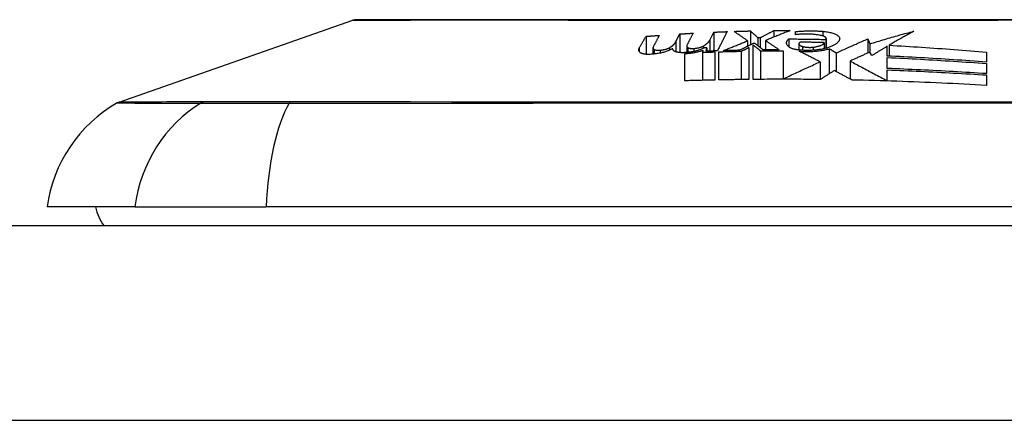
# Model space of a CAD drawing. Header units: inches. Extents: x 5 to 143, y 9 to 75.
# Tile 59 of 125: x 5.517 to 6.333, y 73.284 to 73.616. Entities that reach past the tile are written whole.
import ezdxf

# ---------------------------------------------------------------- set-up
doc = ezdxf.new("R2010")
doc.units = ezdxf.units.IN
doc.header["$MEASUREMENT"] = 0
doc.layers.add('Visible Edges(ANSI)', color=7, linetype='Continuous', lineweight=25)
doc.layers.add('Visible Tangent Edges(ANSI)', color=7, linetype='Continuous', lineweight=25)

msp = doc.modelspace()

# ---------------------------------------------------------------- linework, layer by layer
at = {"layer": 'Visible Edges(ANSI)'}
for p, q in [((5.59953, 73.54751), (5.79307, 73.61524)), ((6.03613, 73.6019), (6.03613, 73.58703)), ((6.06413, 73.60387), (6.06413, 73.58846)), ((6.08907, 73.59885), (6.09238, 73.60539)), ((6.09238, 73.60539), (6.09238, 73.58981)), ((6.12263, 73.60639), (6.12263, 73.5948)), ((6.12888, 73.60084), (6.13088, 73.60087)), ((6.12888, 73.60084), (6.12888, 73.59413)), ((6.13088, 73.60087), (6.13088, 73.59251)), ((6.14213, 73.60666), (6.14213, 73.60131)), ((6.16013, 73.60324), (6.16013, 73.60586)), ((6.04191, 73.59244), (6.04191, 73.58716)), ((6.05563, 73.5925), (6.05563, 73.59038)), ((6.06082, 73.59746), (6.06082, 73.58909)), ((6.0699, 73.594), (6.0699, 73.58858)), ((6.08588, 73.58958), (6.08658, 73.59235)), ((6.08658, 73.59235), (6.08658, 73.58961)), ((6.12038, 73.5982), (6.12038, 73.59368)), ((6.12138, 73.5927), (6.12138, 73.56619)), ((6.12663, 73.59595), (6.12488, 73.59592)), ((6.12488, 73.56623), (6.12488, 73.59489)), ((6.13513, 73.59848), (6.13513, 73.5907)), ((6.15463, 73.59977), (6.15463, 73.59312)), ((6.16291, 73.59576), (6.16291, 73.59059)), ((6.18388, 73.59677), (6.18388, 73.59169)), ((6.18513, 73.59934), (6.18513, 73.592)), ((6.18545, 73.60012), (6.18545, 73.59209)), ((6.22006, 73.59982), (6.22172, 73.59574)), ((6.22006, 73.59982), (6.22006, 73.58815)), ((6.22172, 73.59574), (6.22172, 73.58889)), ((6.23613, 73.58562), (6.23613, 73.59369)), ((6.23756, 73.59454), (6.23756, 73.58556)), ((6.06838, 73.56511), (6.06838, 73.58769)), ((6.08332, 73.59043), (6.08288, 73.58866)), ((6.08288, 73.58866), (6.08288, 73.5655)), ((6.09313, 73.58902), (6.09313, 73.56574)), ((6.09663, 73.56581), (6.09663, 73.58912)), ((6.11511, 73.58958), (6.11511, 73.56612)), ((6.13113, 73.58983), (6.13113, 73.56628)), ((6.14988, 73.58993), (6.14988, 73.56672)), ((6.18809, 73.59164), (6.18809, 73.57096)), ((6.19388, 73.58816), (6.19388, 73.57268)), ((6.22338, 73.58598), (6.22175, 73.5889)), ((6.23613, 73.57528), (6.23613, 73.58436)), ((6.31838, 73.5888), (6.31838, 73.5806)), ((6.18038, 73.58078), (6.18038, 73.56617)), ((6.20538, 73.58143), (6.20538, 73.56654)), ((6.31838, 73.57944), (6.31838, 73.57102)), ((6.23613, 73.56513), (6.23613, 73.57409)), ((6.31838, 73.56991), (6.31838, 73.56132)), ((6.14988, 73.56672), (6.14988, 73.56635)), ((6.23613, 73.56513), (6.23613, 73.56496)), ((5.6124, 73.4606), (5.53964, 73.4606)), ((5.6124, 73.4606), (5.72119, 73.4606)), ((6.57856, 73.4606), (5.72119, 73.4606)), ((34.48288, 73.44485), (4.88688, 73.44485))]:
    msp.add_line(p, q, dxfattribs=at)
at = {"layer": 'Visible Edges(ANSI)', "flags": 128}
for points in [[(6.34735, 73.61566), (6.33265, 73.61564), (6.31746, 73.61562), (6.30183, 73.61561), (6.28581, 73.61559), (6.26945, 73.61558), (6.25283, 73.61556), (6.23599, 73.61555), (6.21901, 73.61554), (6.20188, 73.61553), (6.18456, 73.61552), (6.16711, 73.61552), (6.14959, 73.61552), (6.13208, 73.61552), (6.11463, 73.61552), (6.09731, 73.61553), (6.08017, 73.61554), (6.0632, 73.61555), (6.04638, 73.61556), (6.02977, 73.61558), (6.01343, 73.61559), (5.99741, 73.61561), (5.98179, 73.61562), (5.96661, 73.61564), (5.95192, 73.61566), (5.93772, 73.61567), (5.92401, 73.61569), (5.91084, 73.6157), (5.89827, 73.61571), (5.8863, 73.6157), (5.87497, 73.61569), (5.8643, 73.61567), (5.85432, 73.61566), (5.84503, 73.61564), (5.83645, 73.61562), (5.82863, 73.61561), (5.82158, 73.61559), (5.81534, 73.61558), (5.8099, 73.61556), (5.80528, 73.61555), (5.80148, 73.61554), (5.7985, 73.61553), (5.79638, 73.61552), (5.7951, 73.61552), (5.79468, 73.61552)], [(6.03058, 73.59234), (6.03081, 73.59274), (6.03104, 73.59314), (6.03127, 73.59354), (6.0315, 73.59394), (6.03173, 73.59434), (6.03197, 73.59474), (6.0322, 73.59514), (6.03243, 73.59554), (6.03266, 73.59593), (6.03289, 73.59633), (6.03312, 73.59673), (6.03335, 73.59713), (6.03359, 73.59753), (6.03382, 73.59793), (6.03405, 73.59833), (6.03428, 73.59873), (6.03451, 73.59912), (6.03474, 73.59952), (6.03498, 73.59992), (6.03521, 73.60032), (6.03544, 73.60071), (6.03567, 73.60111), (6.0359, 73.60151), (6.03613, 73.6019)], [(6.03613, 73.6019), (6.03659, 73.60194), (6.03705, 73.60198), (6.03751, 73.60201), (6.03797, 73.60205), (6.03842, 73.60208), (6.03888, 73.60212), (6.03934, 73.60215), (6.0398, 73.60219), (6.04026, 73.60222), (6.04071, 73.60226), (6.04117, 73.60229), (6.04163, 73.60232), (6.04209, 73.60236), (6.04255, 73.60239), (6.04301, 73.60243), (6.04346, 73.60246), (6.04392, 73.60249), (6.04438, 73.60253), (6.04484, 73.60256), (6.0453, 73.6026), (6.04576, 73.60263), (6.04622, 73.60266), (6.04667, 73.6027), (6.04713, 73.60273)], [(6.04713, 73.60273), (6.04692, 73.60233), (6.04671, 73.60192), (6.0465, 73.60152), (6.04629, 73.60112), (6.04608, 73.60071), (6.04586, 73.60031), (6.04565, 73.59991), (6.04544, 73.5995), (6.04523, 73.5991), (6.04502, 73.5987), (6.04481, 73.59829), (6.0446, 73.59789), (6.04438, 73.59748), (6.04417, 73.59708), (6.04396, 73.59667), (6.04375, 73.59627), (6.04354, 73.59587), (6.04333, 73.59546), (6.04312, 73.59506), (6.04291, 73.59465), (6.0427, 73.59425), (6.04248, 73.59384), (6.04227, 73.59344), (6.04206, 73.59304)], [(6.06082, 73.59746), (6.06096, 73.59773), (6.06109, 73.598), (6.06123, 73.59826), (6.06137, 73.59853), (6.06151, 73.5988), (6.06165, 73.59906), (6.06178, 73.59933), (6.06192, 73.5996), (6.06206, 73.59987), (6.0622, 73.60013), (6.06233, 73.6004), (6.06247, 73.60067), (6.06261, 73.60094), (6.06275, 73.6012), (6.06289, 73.60147), (6.06302, 73.60174), (6.06316, 73.602), (6.0633, 73.60227), (6.06344, 73.60254), (6.06357, 73.60281), (6.06371, 73.60307), (6.06385, 73.60334), (6.06399, 73.60361), (6.06413, 73.60387)], [(6.06413, 73.60387), (6.06458, 73.6039), (6.06504, 73.60393), (6.0655, 73.60396), (6.06596, 73.60399), (6.06642, 73.60402), (6.06688, 73.60404), (6.06733, 73.60407), (6.06779, 73.6041), (6.06825, 73.60413), (6.06871, 73.60415), (6.06917, 73.60418), (6.06962, 73.60421), (6.07008, 73.60424), (6.07054, 73.60426), (6.071, 73.60429), (6.07146, 73.60432), (6.07192, 73.60434), (6.07237, 73.60437), (6.07283, 73.6044), (6.07329, 73.60442), (6.07375, 73.60445), (6.07421, 73.60447), (6.07467, 73.6045), (6.07513, 73.60452)], [(6.07513, 73.60452), (6.07491, 73.60411), (6.0747, 73.6037), (6.07449, 73.60329), (6.07428, 73.60287), (6.07407, 73.60246), (6.07386, 73.60205), (6.07365, 73.60163), (6.07344, 73.60122), (6.07322, 73.60081), (6.07301, 73.60039), (6.0728, 73.59998), (6.07259, 73.59957), (6.07238, 73.59915), (6.07217, 73.59874), (6.07196, 73.59832), (6.07174, 73.59791), (6.07153, 73.5975), (6.07132, 73.59708), (6.07111, 73.59667), (6.0709, 73.59626), (6.07069, 73.59584), (6.07048, 73.59543), (6.07027, 73.59502), (6.07006, 73.59461)], [(6.09238, 73.60539), (6.09283, 73.60541), (6.09329, 73.60543), (6.09375, 73.60545), (6.09421, 73.60547), (6.09467, 73.60549), (6.09513, 73.60551), (6.09559, 73.60553), (6.09604, 73.60555), (6.0965, 73.60556), (6.09696, 73.60558), (6.09742, 73.6056), (6.09788, 73.60562), (6.09834, 73.60564), (6.09879, 73.60566), (6.09925, 73.60567), (6.09971, 73.60569), (6.10017, 73.60571), (6.10063, 73.60573), (6.10108, 73.60575), (6.10154, 73.60576), (6.102, 73.60578), (6.10246, 73.6058), (6.10292, 73.60581), (6.10338, 73.60583)], [(6.10338, 73.60583), (6.10304, 73.60517), (6.10271, 73.60451), (6.10237, 73.60384), (6.10204, 73.60318), (6.10171, 73.60251), (6.10137, 73.60185), (6.10104, 73.60119), (6.1007, 73.60052), (6.10037, 73.59986), (6.10003, 73.59919), (6.0997, 73.59853), (6.09936, 73.59786), (6.09903, 73.5972), (6.09869, 73.59653), (6.09836, 73.59587), (6.09802, 73.5952), (6.09769, 73.59454), (6.09735, 73.59387), (6.09702, 73.59321), (6.09669, 73.59255), (6.09635, 73.59189), (6.09602, 73.59122), (6.09569, 73.59056), (6.09535, 73.5899)], [(6.10913, 73.60603), (6.10969, 73.60604), (6.11025, 73.60606), (6.11081, 73.60608), (6.11138, 73.6061), (6.11194, 73.60611), (6.1125, 73.60613), (6.11306, 73.60615), (6.11363, 73.60616), (6.11419, 73.60618), (6.11475, 73.6062), (6.11531, 73.60621), (6.11588, 73.60623), (6.11644, 73.60624), (6.117, 73.60626), (6.11756, 73.60627), (6.11813, 73.60628), (6.11869, 73.6063), (6.11925, 73.60631), (6.11981, 73.60633), (6.12038, 73.60634), (6.12094, 73.60635), (6.1215, 73.60637), (6.12206, 73.60638), (6.12263, 73.60639)], [(6.12038, 73.5982), (6.11991, 73.59853), (6.11944, 73.59886), (6.11898, 73.59918), (6.11851, 73.59951), (6.11804, 73.59984), (6.11758, 73.60017), (6.11711, 73.6005), (6.11664, 73.60082), (6.11617, 73.60115), (6.1157, 73.60148), (6.11523, 73.6018), (6.11476, 73.60213), (6.11429, 73.60246), (6.11382, 73.60278), (6.11335, 73.60311), (6.11288, 73.60344), (6.11241, 73.60376), (6.11194, 73.60409), (6.11147, 73.60441), (6.111, 73.60474), (6.11053, 73.60506), (6.11006, 73.60538), (6.1096, 73.6057), (6.10913, 73.60603)], [(6.12263, 73.60639), (6.12289, 73.60616), (6.12315, 73.60593), (6.12341, 73.6057), (6.12367, 73.60547), (6.12393, 73.60524), (6.12419, 73.60501), (6.12445, 73.60478), (6.12471, 73.60455), (6.12497, 73.60431), (6.12523, 73.60408), (6.12549, 73.60385), (6.12575, 73.60362), (6.12602, 73.60339), (6.12628, 73.60316), (6.12654, 73.60293), (6.1268, 73.60269), (6.12706, 73.60246), (6.12732, 73.60223), (6.12758, 73.602), (6.12784, 73.60177), (6.1281, 73.60154), (6.12836, 73.6013), (6.12862, 73.60107), (6.12888, 73.60084)], [(6.13088, 73.60087), (6.13134, 73.60111), (6.13181, 73.60135), (6.13227, 73.60159), (6.13274, 73.60183), (6.13321, 73.60208), (6.13367, 73.60232), (6.13414, 73.60256), (6.13461, 73.6028), (6.13508, 73.60304), (6.13555, 73.60328), (6.13602, 73.60353), (6.13649, 73.60377), (6.13695, 73.60401), (6.13742, 73.60425), (6.13789, 73.60449), (6.13837, 73.60473), (6.13884, 73.60498), (6.13931, 73.60522), (6.13978, 73.60546), (6.14025, 73.6057), (6.14072, 73.60594), (6.14119, 73.60618), (6.14166, 73.60642), (6.14213, 73.60666)], [(6.15563, 73.60667), (6.15477, 73.60634), (6.15391, 73.606), (6.15306, 73.60566), (6.1522, 73.60532), (6.15134, 73.60499), (6.15048, 73.60465), (6.14962, 73.6043), (6.14877, 73.60396), (6.14791, 73.60362), (6.14705, 73.60328), (6.14619, 73.60294), (6.14534, 73.60259), (6.14448, 73.60225), (6.14362, 73.60191), (6.14277, 73.60157), (6.14191, 73.60122), (6.14106, 73.60088), (6.14021, 73.60053), (6.13936, 73.60019), (6.13851, 73.59985), (6.13766, 73.5995), (6.13681, 73.59916), (6.13597, 73.59882), (6.13513, 73.59848)], [(6.14213, 73.60666), (6.14269, 73.60667), (6.14325, 73.60667), (6.14381, 73.60667), (6.14438, 73.60667), (6.14494, 73.60668), (6.1455, 73.60668), (6.14606, 73.60668), (6.14663, 73.60668), (6.14719, 73.60668), (6.14775, 73.60669), (6.14831, 73.60669), (6.14888, 73.60669), (6.14944, 73.60669), (6.15, 73.60669), (6.15056, 73.60669), (6.15113, 73.60669), (6.15169, 73.60669), (6.15225, 73.60668), (6.15281, 73.60668), (6.15338, 73.60668), (6.15394, 73.60668), (6.1545, 73.60668), (6.15506, 73.60668), (6.15563, 73.60667)], [(6.16013, 73.60586), (6.16103, 73.60595), (6.16194, 73.60603), (6.16286, 73.6061), (6.16378, 73.60617), (6.1647, 73.60623), (6.16563, 73.60629), (6.16656, 73.60633), (6.1675, 73.60637), (6.16844, 73.60641), (6.16938, 73.60643), (6.17033, 73.60645), (6.17127, 73.60647), (6.17222, 73.60647), (6.17317, 73.60647), (6.17412, 73.60646), (6.17507, 73.60645), (6.17602, 73.60643), (6.17697, 73.6064), (6.17791, 73.60636), (6.17886, 73.60632), (6.1798, 73.60627), (6.18075, 73.60622), (6.18169, 73.60615), (6.18263, 73.60609)], [(6.18088, 73.60274), (6.18007, 73.60289), (6.17925, 73.60302), (6.17842, 73.60315), (6.17758, 73.60326), (6.17673, 73.60337), (6.17587, 73.60346), (6.175, 73.60354), (6.17412, 73.60362), (6.17324, 73.60368), (6.17236, 73.60373), (6.17146, 73.60377), (6.17057, 73.60379), (6.16968, 73.60381), (6.16878, 73.60381), (6.16789, 73.60381), (6.167, 73.60379), (6.16611, 73.60376), (6.16523, 73.60372), (6.16436, 73.60366), (6.16349, 73.6036), (6.16263, 73.60353), (6.16179, 73.60344), (6.16095, 73.60334), (6.16013, 73.60324)], [(6.18513, 73.59934), (6.18525, 73.5995), (6.18534, 73.59966), (6.1854, 73.59981), (6.18544, 73.59998), (6.18545, 73.60014), (6.18544, 73.6003), (6.1854, 73.60046), (6.18533, 73.60062), (6.18523, 73.60078), (6.18511, 73.60094), (6.18496, 73.6011), (6.18478, 73.60126), (6.18458, 73.60141), (6.18435, 73.60156), (6.1841, 73.6017), (6.18383, 73.60184), (6.18353, 73.60198), (6.18321, 73.60211), (6.18287, 73.60223), (6.18251, 73.60235), (6.18212, 73.60246), (6.18172, 73.60256), (6.18131, 73.60266), (6.18088, 73.60274)], [(6.18263, 73.60609), (6.18366, 73.60599), (6.18467, 73.60588), (6.18567, 73.60574), (6.18664, 73.60558), (6.18758, 73.60541), (6.18849, 73.60521), (6.18937, 73.60499), (6.1902, 73.60476), (6.191, 73.60451), (6.19175, 73.60425), (6.19245, 73.60397), (6.1931, 73.60369), (6.1937, 73.60339), (6.19425, 73.60308), (6.19475, 73.60276), (6.19519, 73.60244), (6.19558, 73.6021), (6.1959, 73.60177), (6.19617, 73.60143), (6.19638, 73.60109), (6.19653, 73.60074), (6.19662, 73.6004), (6.19666, 73.60005), (6.19663, 73.59971)], [(6.22172, 73.59574), (6.22323, 73.59621), (6.22474, 73.59668), (6.22625, 73.59714), (6.22777, 73.5976), (6.22928, 73.59806), (6.2308, 73.59852), (6.23232, 73.59897), (6.23384, 73.59942), (6.23536, 73.59987), (6.23688, 73.60031), (6.2384, 73.60075), (6.23992, 73.60119), (6.24144, 73.60162), (6.24297, 73.60205), (6.24449, 73.60248), (6.24602, 73.6029), (6.24755, 73.60332), (6.24907, 73.60374), (6.2506, 73.60415), (6.25213, 73.60455), (6.25366, 73.60496), (6.25519, 73.60536), (6.25672, 73.60575), (6.25825, 73.60614)], [(6.25825, 73.60614), (6.25739, 73.60568), (6.25652, 73.60522), (6.25566, 73.60476), (6.25479, 73.60429), (6.25393, 73.60382), (6.25306, 73.60335), (6.2522, 73.60288), (6.25133, 73.6024), (6.25046, 73.60192), (6.2496, 73.60144), (6.24874, 73.60096), (6.24787, 73.60047), (6.24701, 73.59999), (6.24615, 73.5995), (6.24528, 73.59901), (6.24442, 73.59852), (6.24356, 73.59803), (6.2427, 73.59753), (6.24184, 73.59704), (6.24098, 73.59654), (6.24013, 73.59604), (6.23927, 73.59554), (6.23842, 73.59504), (6.23756, 73.59454)], [(6.03138, 73.58845), (6.03122, 73.5886), (6.03107, 73.58875), (6.03093, 73.5889), (6.03081, 73.58906), (6.03069, 73.58921), (6.03059, 73.58937), (6.03049, 73.58953), (6.03041, 73.58969), (6.03034, 73.58985), (6.03028, 73.59001), (6.03023, 73.59017), (6.03019, 73.59034), (6.03016, 73.5905), (6.03014, 73.59067), (6.03014, 73.59083), (6.03014, 73.591), (6.03016, 73.59117), (6.03019, 73.59133), (6.03023, 73.5915), (6.03028, 73.59167), (6.03033, 73.59184), (6.03041, 73.59201), (6.03049, 73.59218), (6.03058, 73.59234)], [(6.04206, 73.59304), (6.04202, 73.59295), (6.04199, 73.59287), (6.04196, 73.59279), (6.04194, 73.59271), (6.04192, 73.59262), (6.04191, 73.59254), (6.04191, 73.59246), (6.04191, 73.59238), (6.04192, 73.5923), (6.04193, 73.59222), (6.04195, 73.59214), (6.04198, 73.59206), (6.04201, 73.59198), (6.04205, 73.5919), (6.04209, 73.59182), (6.04214, 73.59174), (6.0422, 73.59167), (6.04226, 73.59159), (6.04233, 73.59151), (6.0424, 73.59144), (6.04248, 73.59137), (6.04257, 73.59129), (6.04266, 73.59122), (6.04276, 73.59115)], [(6.04788, 73.59047), (6.04827, 73.59051), (6.04867, 73.59056), (6.04906, 73.5906), (6.04945, 73.59066), (6.04983, 73.59072), (6.05021, 73.59078), (6.05058, 73.59084), (6.05095, 73.59091), (6.05131, 73.59099), (6.05166, 73.59107), (6.05201, 73.59115), (6.05234, 73.59124), (6.05267, 73.59133), (6.05299, 73.59142), (6.0533, 73.59152), (6.05361, 73.59162), (6.0539, 73.59172), (6.05418, 73.59182), (6.05445, 73.59193), (6.0547, 73.59204), (6.05495, 73.59215), (6.05519, 73.59227), (6.05541, 73.59239), (6.05563, 73.5925)], [(6.05563, 73.5925), (6.05595, 73.5927), (6.05627, 73.5929), (6.05657, 73.5931), (6.05687, 73.5933), (6.05716, 73.5935), (6.05744, 73.59371), (6.05771, 73.59391), (6.05797, 73.59412), (6.05822, 73.59432), (6.05846, 73.59453), (6.05869, 73.59473), (6.05891, 73.59494), (6.05912, 73.59515), (6.05933, 73.59536), (6.05952, 73.59557), (6.0597, 73.59577), (6.05988, 73.59598), (6.06004, 73.59619), (6.0602, 73.59641), (6.06034, 73.59662), (6.06047, 73.59683), (6.0606, 73.59704), (6.06071, 73.59725), (6.06082, 73.59746)], [(6.07006, 73.59461), (6.07002, 73.59452), (6.06998, 73.59444), (6.06995, 73.59435), (6.06993, 73.59427), (6.06992, 73.59418), (6.0699, 73.5941), (6.0699, 73.59401), (6.0699, 73.59393), (6.06991, 73.59385), (6.06992, 73.59376), (6.06994, 73.59368), (6.06997, 73.5936), (6.07, 73.59352), (6.07004, 73.59343), (6.07009, 73.59335), (6.07014, 73.59327), (6.07019, 73.59319), (6.07026, 73.59311), (6.07032, 73.59304), (6.0704, 73.59296), (6.07048, 73.59288), (6.07056, 73.59281), (6.07066, 73.59273), (6.07075, 73.59266)], [(6.07075, 73.59266), (6.07086, 73.59258), (6.07098, 73.59251), (6.07112, 73.59244), (6.07126, 73.59238), (6.07142, 73.59232), (6.07158, 73.59226), (6.07176, 73.5922), (6.07195, 73.59215), (6.07215, 73.5921), (6.07235, 73.59205), (6.07257, 73.59201), (6.07279, 73.59197), (6.07302, 73.59194), (6.07326, 73.59191), (6.07351, 73.59189), (6.07376, 73.59187), (6.07401, 73.59185), (6.07427, 73.59184), (6.07453, 73.59184), (6.0748, 73.59184), (6.07506, 73.59184), (6.07533, 73.59185), (6.0756, 73.59186), (6.07586, 73.59188)], [(6.07586, 73.59188), (6.07626, 73.59192), (6.07666, 73.59195), (6.07705, 73.592), (6.07744, 73.59205), (6.07782, 73.5921), (6.0782, 73.59216), (6.07857, 73.59222), (6.07894, 73.59229), (6.0793, 73.59236), (6.07965, 73.59243), (6.08, 73.59251), (6.08034, 73.5926), (6.08067, 73.59268), (6.08099, 73.59277), (6.0813, 73.59287), (6.0816, 73.59296), (6.08189, 73.59307), (6.08217, 73.59317), (6.08245, 73.59328), (6.0827, 73.59338), (6.08295, 73.5935), (6.08319, 73.59361), (6.08341, 73.59373), (6.08363, 73.59384)], [(6.08363, 73.59384), (6.08396, 73.59404), (6.08429, 73.59424), (6.08461, 73.59444), (6.08492, 73.59464), (6.08521, 73.59484), (6.0855, 73.59505), (6.08578, 73.59525), (6.08605, 73.59546), (6.08632, 73.59567), (6.08657, 73.59587), (6.08681, 73.59608), (6.08704, 73.59629), (6.08727, 73.5965), (6.08748, 73.59671), (6.08768, 73.59692), (6.08788, 73.59714), (6.08806, 73.59735), (6.08823, 73.59756), (6.0884, 73.59778), (6.08855, 73.59799), (6.0887, 73.59821), (6.08883, 73.59842), (6.08896, 73.59864), (6.08907, 73.59885)], [(6.08658, 73.59235), (6.08647, 73.59234), (6.08637, 73.59234), (6.08627, 73.59234), (6.08617, 73.59233), (6.08607, 73.59233), (6.08597, 73.59233), (6.08587, 73.59232), (6.08577, 73.59232), (6.08567, 73.59231), (6.08557, 73.59231), (6.08547, 73.59231), (6.08537, 73.5923), (6.08527, 73.5923), (6.08517, 73.5923), (6.08507, 73.59229), (6.08496, 73.59229), (6.08486, 73.59228), (6.08476, 73.59228), (6.08466, 73.59228), (6.08456, 73.59227), (6.08446, 73.59227), (6.08436, 73.59226), (6.08426, 73.59226), (6.08416, 73.59226)], [(6.10013, 73.59005), (6.10095, 73.59038), (6.10178, 73.59071), (6.10261, 73.59105), (6.10344, 73.59139), (6.10427, 73.59173), (6.10511, 73.59206), (6.10595, 73.5924), (6.10679, 73.59274), (6.10764, 73.59308), (6.10848, 73.59342), (6.10933, 73.59377), (6.11018, 73.59411), (6.11102, 73.59445), (6.11187, 73.59479), (6.11272, 73.59513), (6.11357, 73.59548), (6.11443, 73.59582), (6.11528, 73.59616), (6.11613, 73.5965), (6.11698, 73.59684), (6.11783, 73.59718), (6.11868, 73.59752), (6.11953, 73.59786), (6.12038, 73.5982)], [(6.12488, 73.59592), (6.12441, 73.59569), (6.12395, 73.59546), (6.12348, 73.59523), (6.12302, 73.595), (6.12255, 73.59476), (6.12208, 73.59453), (6.12162, 73.5943), (6.12115, 73.59407), (6.12069, 73.59384), (6.12022, 73.59361), (6.11976, 73.59338), (6.11929, 73.59315), (6.11883, 73.59291), (6.11837, 73.59268), (6.1179, 73.59245), (6.11744, 73.59222), (6.11698, 73.59199), (6.11651, 73.59176), (6.11605, 73.59153), (6.11559, 73.5913), (6.11513, 73.59107), (6.11467, 73.59084), (6.11421, 73.59061), (6.11375, 73.59038)], [(6.11511, 73.58958), (6.11537, 73.58971), (6.11563, 73.58984), (6.11589, 73.58997), (6.11615, 73.5901), (6.11641, 73.59023), (6.11667, 73.59036), (6.11693, 73.59049), (6.11719, 73.59062), (6.11745, 73.59075), (6.11772, 73.59088), (6.11798, 73.59101), (6.11824, 73.59114), (6.1185, 73.59127), (6.11876, 73.5914), (6.11902, 73.59153), (6.11928, 73.59166), (6.11955, 73.59179), (6.11981, 73.59192), (6.12007, 73.59205), (6.12033, 73.59218), (6.12059, 73.59231), (6.12085, 73.59244), (6.12111, 73.59257), (6.12138, 73.5927)], [(6.12488, 73.59489), (6.12514, 73.59468), (6.1254, 73.59447), (6.12566, 73.59426), (6.12592, 73.59405), (6.12618, 73.59384), (6.12644, 73.59362), (6.1267, 73.59341), (6.12696, 73.5932), (6.12722, 73.59299), (6.12748, 73.59278), (6.12774, 73.59257), (6.128, 73.59236), (6.12826, 73.59215), (6.12852, 73.59194), (6.12879, 73.59173), (6.12905, 73.59152), (6.12931, 73.59131), (6.12957, 73.59109), (6.12983, 73.59088), (6.13009, 73.59067), (6.13035, 73.59046), (6.13061, 73.59025), (6.13087, 73.59004), (6.13113, 73.58983)], [(6.13313, 73.59068), (6.13286, 73.5909), (6.13259, 73.59112), (6.13232, 73.59134), (6.13205, 73.59156), (6.13177, 73.59178), (6.1315, 73.592), (6.13123, 73.59222), (6.13096, 73.59244), (6.13069, 73.59266), (6.13042, 73.59288), (6.13015, 73.5931), (6.12988, 73.59332), (6.12961, 73.59354), (6.12934, 73.59376), (6.12907, 73.59397), (6.12879, 73.59419), (6.12852, 73.59441), (6.12825, 73.59463), (6.12798, 73.59485), (6.12771, 73.59507), (6.12744, 73.59529), (6.12717, 73.59551), (6.1269, 73.59573), (6.12663, 73.59595)], [(6.13513, 73.59848), (6.13561, 73.59816), (6.13609, 73.59784), (6.13657, 73.59752), (6.13705, 73.59719), (6.13753, 73.59687), (6.13801, 73.59655), (6.13849, 73.59623), (6.13897, 73.59591), (6.13945, 73.59559), (6.13993, 73.59527), (6.14041, 73.59494), (6.14089, 73.59462), (6.14137, 73.5943), (6.14185, 73.59398), (6.14233, 73.59365), (6.14281, 73.59333), (6.14329, 73.59301), (6.14377, 73.59269), (6.14424, 73.59237), (6.14472, 73.59204), (6.1452, 73.59172), (6.14567, 73.5914), (6.14615, 73.59108), (6.14663, 73.59076)], [(6.15463, 73.59312), (6.15431, 73.59338), (6.15402, 73.59365), (6.15375, 73.59392), (6.15352, 73.5942), (6.15331, 73.59447), (6.15312, 73.59475), (6.15297, 73.59503), (6.15284, 73.59531), (6.15275, 73.5956), (6.15268, 73.59588), (6.15263, 73.59616), (6.15262, 73.59645), (6.15263, 73.59673), (6.15268, 73.59702), (6.15275, 73.5973), (6.15285, 73.59758), (6.15297, 73.59786), (6.15313, 73.59814), (6.15331, 73.59842), (6.15352, 73.59869), (6.15375, 73.59897), (6.15402, 73.59924), (6.15431, 73.5995), (6.15463, 73.59977)], [(6.15463, 73.59977), (6.1559, 73.59976), (6.15717, 73.59976), (6.15844, 73.59975), (6.15971, 73.59974), (6.16098, 73.59973), (6.16225, 73.59972), (6.16353, 73.59971), (6.1648, 73.5997), (6.16607, 73.59968), (6.16734, 73.59967), (6.16861, 73.59965), (6.16988, 73.59964), (6.17115, 73.59962), (6.17242, 73.5996), (6.17369, 73.59958), (6.17496, 73.59956), (6.17624, 73.59953), (6.17751, 73.59951), (6.17878, 73.59948), (6.18005, 73.59946), (6.18132, 73.59943), (6.18259, 73.5994), (6.18386, 73.59937), (6.18513, 73.59934)], [(6.16513, 73.59043), (6.16455, 73.59046), (6.16398, 73.59049), (6.16342, 73.59054), (6.16286, 73.59059), (6.16231, 73.59065), (6.16177, 73.59072), (6.16124, 73.5908), (6.16072, 73.59089), (6.16022, 73.59098), (6.15972, 73.59108), (6.15924, 73.59119), (6.15878, 73.5913), (6.15833, 73.59143), (6.1579, 73.59155), (6.15748, 73.59169), (6.15708, 73.59183), (6.15671, 73.59197), (6.15635, 73.59212), (6.15601, 73.59228), (6.15569, 73.59244), (6.15539, 73.5926), (6.15511, 73.59277), (6.15486, 73.59294), (6.15463, 73.59312)], [(6.16388, 73.59708), (6.16367, 73.59694), (6.16348, 73.5968), (6.16332, 73.59665), (6.16319, 73.59649), (6.16308, 73.59634), (6.163, 73.59618), (6.16294, 73.59602), (6.16291, 73.59586), (6.16291, 73.5957), (6.16293, 73.59554), (6.16298, 73.59539), (6.16306, 73.59523), (6.16316, 73.59507), (6.16329, 73.59491), (6.16344, 73.59476), (6.16362, 73.59461), (6.16382, 73.59447), (6.16404, 73.59432), (6.16429, 73.59418), (6.16457, 73.59405), (6.16486, 73.59392), (6.16518, 73.5938), (6.16552, 73.59368), (6.16588, 73.59357)], [(6.18388, 73.59677), (6.18304, 73.59679), (6.18221, 73.59681), (6.18138, 73.59682), (6.18054, 73.59684), (6.17971, 73.59686), (6.17887, 73.59687), (6.17804, 73.59689), (6.17721, 73.5969), (6.17637, 73.59692), (6.17554, 73.59693), (6.17471, 73.59695), (6.17387, 73.59696), (6.17304, 73.59697), (6.17221, 73.59698), (6.17137, 73.597), (6.17054, 73.59701), (6.16971, 73.59702), (6.16888, 73.59703), (6.16804, 73.59704), (6.16721, 73.59705), (6.16638, 73.59706), (6.16554, 73.59707), (6.16471, 73.59708), (6.16388, 73.59708)], [(6.18663, 73.59243), (6.18593, 73.59222), (6.1852, 73.59202), (6.18445, 73.59183), (6.18368, 73.59164), (6.18288, 73.59147), (6.18206, 73.59131), (6.18122, 73.59116), (6.18036, 73.59101), (6.17948, 73.59089), (6.17858, 73.59077), (6.17767, 73.59066), (6.17675, 73.59057), (6.17581, 73.59049), (6.17487, 73.59042), (6.17391, 73.59036), (6.17294, 73.59032), (6.17197, 73.59029), (6.17099, 73.59027), (6.17001, 73.59026), (6.16903, 73.59027), (6.16805, 73.59029), (6.16707, 73.59033), (6.16609, 73.59037), (6.16513, 73.59043)], [(6.16588, 73.59357), (6.16618, 73.59349), (6.16649, 73.59341), (6.16681, 73.59333), (6.16714, 73.59326), (6.16748, 73.59319), (6.16782, 73.59313), (6.16818, 73.59307), (6.16854, 73.59302), (6.1689, 73.59298), (6.16927, 73.59293), (6.16965, 73.5929), (6.17003, 73.59287), (6.17041, 73.59284), (6.1708, 73.59282), (6.17119, 73.59281), (6.17158, 73.5928), (6.17197, 73.5928), (6.17236, 73.5928), (6.17274, 73.59281), (6.17313, 73.59282), (6.17351, 73.59284), (6.17389, 73.59287), (6.17426, 73.5929), (6.17463, 73.59294)], [(6.17463, 73.59294), (6.17525, 73.59301), (6.17586, 73.59309), (6.17645, 73.59318), (6.17703, 73.59329), (6.17759, 73.5934), (6.17813, 73.59352), (6.17866, 73.59365), (6.17916, 73.59378), (6.17965, 73.59393), (6.18011, 73.59408), (6.18054, 73.59424), (6.18096, 73.5944), (6.18135, 73.59457), (6.18171, 73.59475), (6.18205, 73.59494), (6.18236, 73.59512), (6.18265, 73.59532), (6.18291, 73.59551), (6.18314, 73.59572), (6.18334, 73.59592), (6.18352, 73.59613), (6.18366, 73.59634), (6.18378, 73.59655), (6.18388, 73.59677)], [(6.19663, 73.59971), (6.19655, 73.59937), (6.19644, 73.59902), (6.19631, 73.59868), (6.19614, 73.59834), (6.19594, 73.59801), (6.19571, 73.59767), (6.19545, 73.59734), (6.19516, 73.59701), (6.19484, 73.59669), (6.19449, 73.59637), (6.19412, 73.59605), (6.19371, 73.59574), (6.19327, 73.59543), (6.1928, 73.59513), (6.19231, 73.59483), (6.19178, 73.59454), (6.19123, 73.59425), (6.19065, 73.59397), (6.19005, 73.5937), (6.18941, 73.59343), (6.18876, 73.59317), (6.18807, 73.59292), (6.18736, 73.59267), (6.18663, 73.59243)], [(6.19388, 73.58816), (6.19495, 73.58866), (6.19603, 73.58916), (6.19712, 73.58965), (6.1982, 73.59015), (6.19928, 73.59064), (6.20037, 73.59114), (6.20146, 73.59163), (6.20255, 73.59213), (6.20364, 73.59262), (6.20473, 73.59311), (6.20582, 73.5936), (6.20692, 73.59409), (6.20801, 73.59457), (6.20911, 73.59506), (6.2102, 73.59554), (6.2113, 73.59603), (6.21239, 73.59651), (6.21349, 73.59699), (6.21458, 73.59747), (6.21568, 73.59794), (6.21677, 73.59842), (6.21787, 73.59889), (6.21896, 73.59936), (6.22006, 73.59982)], [(6.23613, 73.59369), (6.23559, 73.59338), (6.23506, 73.59306), (6.23453, 73.59274), (6.234, 73.59243), (6.23347, 73.59211), (6.23293, 73.59179), (6.2324, 73.59147), (6.23187, 73.59115), (6.23134, 73.59083), (6.2308, 73.59051), (6.23027, 73.59019), (6.22974, 73.58987), (6.22921, 73.58955), (6.22868, 73.58923), (6.22815, 73.5889), (6.22762, 73.58858), (6.22708, 73.58826), (6.22655, 73.58793), (6.22602, 73.58761), (6.22549, 73.58728), (6.22496, 73.58696), (6.22443, 73.58664), (6.2239, 73.58631), (6.22338, 73.58598)], [(6.23756, 73.59454), (6.24094, 73.59435), (6.24432, 73.59417), (6.24771, 73.59397), (6.25109, 73.59377), (6.25447, 73.59356), (6.25786, 73.59335), (6.26124, 73.59314), (6.26462, 73.59291), (6.268, 73.59269), (6.27138, 73.59246), (6.27475, 73.59222), (6.27813, 73.59198), (6.2815, 73.59174), (6.28487, 73.59149), (6.28824, 73.59123), (6.2916, 73.59098), (6.29496, 73.59072), (6.29832, 73.59045), (6.30167, 73.59018), (6.30502, 73.58991), (6.30837, 73.58964), (6.31171, 73.58936), (6.31504, 73.58908), (6.31838, 73.5888)], [(6.03963, 73.58699), (6.03917, 73.58697), (6.03871, 73.58695), (6.03825, 73.58695), (6.0378, 73.58695), (6.03735, 73.58696), (6.03692, 73.58698), (6.03648, 73.587), (6.03606, 73.58704), (6.03565, 73.58708), (6.03525, 73.58713), (6.03486, 73.58718), (6.03449, 73.58724), (6.03413, 73.58731), (6.03379, 73.58739), (6.03346, 73.58747), (6.03315, 73.58756), (6.03286, 73.58765), (6.03259, 73.58775), (6.03234, 73.58786), (6.0321, 73.58797), (6.03189, 73.58808), (6.0317, 73.5882), (6.03153, 73.58832), (6.03138, 73.58845)], [(6.05813, 73.59182), (6.0577, 73.59152), (6.05723, 73.59122), (6.05672, 73.59093), (6.05618, 73.59065), (6.0556, 73.59037), (6.05499, 73.5901), (6.05434, 73.58983), (6.05367, 73.58958), (6.05296, 73.58933), (6.05222, 73.58909), (6.05145, 73.58886), (6.05065, 73.58864), (6.04983, 73.58844), (6.04898, 73.58824), (6.04811, 73.58806), (6.04723, 73.58788), (6.04632, 73.58772), (6.04539, 73.58758), (6.04445, 73.58744), (6.0435, 73.58732), (6.04254, 73.58722), (6.04158, 73.58713), (6.0406, 73.58705), (6.03963, 73.58699)], [(6.04276, 73.59115), (6.04287, 73.59108), (6.04299, 73.59101), (6.04312, 73.59095), (6.04327, 73.59089), (6.04343, 73.59083), (6.04359, 73.59077), (6.04377, 73.59072), (6.04396, 73.59067), (6.04416, 73.59063), (6.04436, 73.59058), (6.04458, 73.59055), (6.0448, 73.59051), (6.04504, 73.59049), (6.04528, 73.59046), (6.04552, 73.59044), (6.04577, 73.59043), (6.04603, 73.59042), (6.04629, 73.59041), (6.04655, 73.59041), (6.04681, 73.59041), (6.04708, 73.59042), (6.04735, 73.59043), (6.04761, 73.59045), (6.04788, 73.59047)], [(6.05913, 73.59003), (6.05906, 73.5901), (6.05899, 73.59017), (6.05893, 73.59025), (6.05887, 73.59032), (6.05881, 73.59039), (6.05875, 73.59047), (6.0587, 73.59054), (6.05865, 73.59061), (6.0586, 73.59069), (6.05855, 73.59076), (6.05851, 73.59083), (6.05846, 73.59091), (6.05842, 73.59098), (6.05839, 73.59106), (6.05835, 73.59113), (6.05832, 73.59121), (6.05828, 73.59128), (6.05825, 73.59136), (6.05823, 73.59144), (6.0582, 73.59151), (6.05818, 73.59159), (6.05816, 73.59166), (6.05814, 73.59174), (6.05813, 73.59182)], [(6.06713, 73.5884), (6.06667, 73.58839), (6.06622, 73.58838), (6.06577, 73.58838), (6.06533, 73.58839), (6.06489, 73.58841), (6.06446, 73.58844), (6.06404, 73.58847), (6.06362, 73.58851), (6.06322, 73.58856), (6.06283, 73.58862), (6.06245, 73.58868), (6.06209, 73.58875), (6.06174, 73.58883), (6.06141, 73.58891), (6.0611, 73.589), (6.0608, 73.58909), (6.06052, 73.5892), (6.06026, 73.5893), (6.06002, 73.58941), (6.0598, 73.58953), (6.0596, 73.58965), (6.05942, 73.58977), (6.05926, 73.5899), (6.05913, 73.59003)], [(6.08416, 73.59226), (6.0837, 73.592), (6.08321, 73.59176), (6.0827, 73.59152), (6.08216, 73.59128), (6.08159, 73.59105), (6.081, 73.59083), (6.08038, 73.59062), (6.07974, 73.59041), (6.07907, 73.59021), (6.07838, 73.59002), (6.07767, 73.58984), (6.07694, 73.58966), (6.07619, 73.5895), (6.07542, 73.58935), (6.07464, 73.5892), (6.07384, 73.58907), (6.07303, 73.58895), (6.07221, 73.58883), (6.07138, 73.58873), (6.07054, 73.58864), (6.06969, 73.58857), (6.06884, 73.5885), (6.06799, 73.58845), (6.06713, 73.5884)], [(6.06838, 73.58769), (6.06908, 73.58772), (6.06979, 73.58776), (6.07049, 73.58781), (6.07119, 73.58786), (6.07189, 73.58792), (6.07258, 73.58799), (6.07327, 73.58807), (6.07395, 73.58816), (6.07462, 73.58825), (6.07528, 73.58835), (6.07593, 73.58846), (6.07658, 73.58857), (6.07721, 73.58869), (6.07784, 73.58882), (6.07845, 73.58896), (6.07905, 73.5891), (6.07964, 73.58924), (6.08021, 73.5894), (6.08077, 73.58956), (6.08131, 73.58972), (6.08184, 73.58989), (6.08235, 73.59007), (6.08285, 73.59025), (6.08332, 73.59043)], [(6.08288, 73.58866), (6.0833, 73.58868), (6.08373, 73.58869), (6.08416, 73.58871), (6.08458, 73.58873), (6.08501, 73.58874), (6.08544, 73.58876), (6.08587, 73.58877), (6.08629, 73.58879), (6.08672, 73.5888), (6.08715, 73.58882), (6.08757, 73.58883), (6.088, 73.58885), (6.08843, 73.58886), (6.08885, 73.58888), (6.08928, 73.58889), (6.08971, 73.5889), (6.09014, 73.58892), (6.09056, 73.58893), (6.09099, 73.58895), (6.09142, 73.58896), (6.09184, 73.58897), (6.09227, 73.58899), (6.0927, 73.589), (6.09313, 73.58902)], [(6.09535, 73.5899), (6.09496, 73.58989), (6.09456, 73.58988), (6.09417, 73.58987), (6.09377, 73.58985), (6.09338, 73.58984), (6.09298, 73.58983), (6.09259, 73.58982), (6.09219, 73.5898), (6.0918, 73.58979), (6.0914, 73.58978), (6.09101, 73.58976), (6.09061, 73.58975), (6.09022, 73.58974), (6.08982, 73.58972), (6.08943, 73.58971), (6.08903, 73.5897), (6.08864, 73.58968), (6.08824, 73.58967), (6.08785, 73.58966), (6.08745, 73.58964), (6.08706, 73.58963), (6.08667, 73.58961), (6.08627, 73.5896), (6.08588, 73.58958)], [(6.09663, 73.58912), (6.0974, 73.58915), (6.09816, 73.58917), (6.09893, 73.58919), (6.0997, 73.58921), (6.10047, 73.58923), (6.10124, 73.58926), (6.10201, 73.58928), (6.10278, 73.5893), (6.10355, 73.58932), (6.10432, 73.58934), (6.10509, 73.58936), (6.10586, 73.58938), (6.10663, 73.5894), (6.1074, 73.58941), (6.10817, 73.58943), (6.10894, 73.58945), (6.10971, 73.58947), (6.11049, 73.58949), (6.11126, 73.5895), (6.11203, 73.58952), (6.1128, 73.58954), (6.11357, 73.58955), (6.11434, 73.58957), (6.11511, 73.58958)], [(6.11375, 73.59038), (6.11318, 73.59037), (6.11261, 73.59036), (6.11205, 73.59035), (6.11148, 73.59033), (6.11091, 73.59032), (6.11034, 73.59031), (6.10977, 73.59029), (6.10921, 73.59028), (6.10864, 73.59027), (6.10807, 73.59025), (6.1075, 73.59024), (6.10694, 73.59023), (6.10637, 73.59021), (6.1058, 73.5902), (6.10523, 73.59018), (6.10466, 73.59017), (6.1041, 73.59015), (6.10353, 73.59014), (6.10296, 73.59012), (6.1024, 73.59011), (6.10183, 73.59009), (6.10126, 73.59008), (6.10069, 73.59006), (6.10013, 73.59005)], [(6.13113, 73.58983), (6.13191, 73.58984), (6.13269, 73.58985), (6.13347, 73.58985), (6.13425, 73.58986), (6.13503, 73.58987), (6.13581, 73.58987), (6.1366, 73.58988), (6.13738, 73.58989), (6.13816, 73.58989), (6.13894, 73.5899), (6.13972, 73.5899), (6.1405, 73.58991), (6.14128, 73.58991), (6.14206, 73.58991), (6.14284, 73.58992), (6.14363, 73.58992), (6.14441, 73.58992), (6.14519, 73.58992), (6.14597, 73.58993), (6.14675, 73.58993), (6.14753, 73.58993), (6.14831, 73.58993), (6.14909, 73.58993), (6.14988, 73.58993)], [(6.14663, 73.59076), (6.14606, 73.59076), (6.1455, 73.59076), (6.14494, 73.59075), (6.14438, 73.59075), (6.14381, 73.59075), (6.14325, 73.59075), (6.14269, 73.59075), (6.14213, 73.59074), (6.14156, 73.59074), (6.141, 73.59074), (6.14044, 73.59074), (6.13988, 73.59073), (6.13931, 73.59073), (6.13875, 73.59073), (6.13819, 73.59072), (6.13763, 73.59072), (6.13706, 73.59071), (6.1365, 73.59071), (6.13594, 73.59071), (6.13538, 73.5907), (6.13481, 73.5907), (6.13425, 73.59069), (6.13369, 73.59069), (6.13313, 73.59068)], [(6.16313, 73.58966), (6.16423, 73.58957), (6.16534, 73.5895), (6.16646, 73.58944), (6.16758, 73.5894), (6.16871, 73.58937), (6.16984, 73.58936), (6.17097, 73.58936), (6.1721, 73.58938), (6.17322, 73.58941), (6.17434, 73.58946), (6.17544, 73.58953), (6.17654, 73.58961), (6.17761, 73.5897), (6.17868, 73.58981), (6.17973, 73.58993), (6.18075, 73.59007), (6.18176, 73.59022), (6.18274, 73.59039), (6.1837, 73.59057), (6.18464, 73.59076), (6.18554, 73.59096), (6.18642, 73.59117), (6.18727, 73.5914), (6.18809, 73.59164)], [(6.18038, 73.58078), (6.17967, 73.58114), (6.17896, 73.58151), (6.17825, 73.58188), (6.17754, 73.58225), (6.17682, 73.58262), (6.17611, 73.58298), (6.17539, 73.58335), (6.17467, 73.58373), (6.17395, 73.5841), (6.17324, 73.58447), (6.17251, 73.58484), (6.17179, 73.58521), (6.17107, 73.58558), (6.17035, 73.58595), (6.16963, 73.58633), (6.1689, 73.5867), (6.16818, 73.58707), (6.16746, 73.58744), (6.16673, 73.58781), (6.16601, 73.58818), (6.16529, 73.58855), (6.16457, 73.58892), (6.16385, 73.58929), (6.16313, 73.58966)], [(6.18809, 73.59164), (6.18834, 73.59149), (6.18858, 73.59135), (6.18882, 73.5912), (6.18907, 73.59105), (6.18931, 73.59091), (6.18955, 73.59076), (6.18979, 73.59062), (6.19004, 73.59047), (6.19028, 73.59033), (6.19052, 73.59018), (6.19076, 73.59004), (6.191, 73.58989), (6.19125, 73.58974), (6.19149, 73.5896), (6.19173, 73.58946), (6.19197, 73.58931), (6.19221, 73.58917), (6.19245, 73.58902), (6.19269, 73.58888), (6.19293, 73.58874), (6.19316, 73.58859), (6.1934, 73.58845), (6.19364, 73.58831), (6.19388, 73.58816)], [(6.22175, 73.5889), (6.22106, 73.5886), (6.22038, 73.58829), (6.2197, 73.58799), (6.21901, 73.58768), (6.21833, 73.58737), (6.21765, 73.58706), (6.21696, 73.58675), (6.21628, 73.58644), (6.2156, 73.58613), (6.21491, 73.58582), (6.21423, 73.58551), (6.21355, 73.5852), (6.21287, 73.58489), (6.21218, 73.58457), (6.2115, 73.58426), (6.21082, 73.58395), (6.21014, 73.58363), (6.20946, 73.58332), (6.20878, 73.583), (6.20809, 73.58269), (6.20741, 73.58237), (6.20673, 73.58206), (6.20605, 73.58174), (6.20538, 73.58143)], [(6.31838, 73.5806), (6.31495, 73.58086), (6.31152, 73.58111), (6.3081, 73.58136), (6.30467, 73.5816), (6.30124, 73.58184), (6.29782, 73.58208), (6.2944, 73.58231), (6.29097, 73.58254), (6.28755, 73.58277), (6.28412, 73.58299), (6.2807, 73.58321), (6.27727, 73.58342), (6.27385, 73.58363), (6.27042, 73.58383), (6.267, 73.58403), (6.26357, 73.58423), (6.26014, 73.58442), (6.25671, 73.58461), (6.25329, 73.58479), (6.24986, 73.58497), (6.24642, 73.58514), (6.24299, 73.5853), (6.23956, 73.58547), (6.23613, 73.58562)], [(6.23613, 73.58436), (6.23957, 73.5842), (6.24301, 73.58404), (6.24644, 73.58388), (6.24988, 73.58371), (6.25332, 73.58354), (6.25676, 73.58336), (6.26019, 73.58318), (6.26363, 73.58299), (6.26706, 73.5828), (6.27049, 73.5826), (6.27392, 73.5824), (6.27735, 73.5822), (6.28078, 73.58199), (6.28421, 73.58177), (6.28763, 73.58156), (6.29106, 73.58133), (6.29448, 73.58111), (6.2979, 73.58088), (6.30131, 73.58065), (6.30473, 73.58041), (6.30815, 73.58017), (6.31156, 73.57993), (6.31497, 73.57969), (6.31838, 73.57944)], [(6.14988, 73.56672), (6.15112, 73.5673), (6.15237, 73.56788), (6.15363, 73.56847), (6.15489, 73.56906), (6.15615, 73.56965), (6.15742, 73.57024), (6.15868, 73.57083), (6.15995, 73.57142), (6.16123, 73.57201), (6.1625, 73.5726), (6.16377, 73.57319), (6.16505, 73.57378), (6.16633, 73.57437), (6.16761, 73.57495), (6.16889, 73.57554), (6.17017, 73.57613), (6.17145, 73.57672), (6.17273, 73.5773), (6.174, 73.57788), (6.17528, 73.57847), (6.17656, 73.57905), (6.17783, 73.57963), (6.1791, 73.5802), (6.18038, 73.58078)], [(6.20538, 73.58143), (6.20657, 73.58079), (6.20777, 73.58016), (6.20897, 73.57952), (6.21019, 73.57888), (6.21141, 73.57823), (6.21264, 73.57758), (6.21387, 73.57693), (6.21511, 73.57627), (6.21636, 73.5756), (6.21762, 73.57494), (6.21889, 73.57427), (6.22016, 73.57359), (6.22144, 73.57291), (6.22273, 73.57223), (6.22403, 73.57154), (6.22534, 73.57085), (6.22666, 73.57015), (6.22798, 73.56945), (6.22932, 73.56874), (6.23066, 73.56803), (6.23201, 73.56731), (6.23337, 73.56659), (6.23474, 73.56586), (6.23613, 73.56513)], [(6.1922, 73.57358), (6.19171, 73.57327), (6.19123, 73.57297), (6.19075, 73.57266), (6.19027, 73.57235), (6.18978, 73.57204), (6.1893, 73.57174), (6.18882, 73.57143), (6.18834, 73.57112), (6.18785, 73.57081), (6.18737, 73.5705), (6.18689, 73.57019), (6.1864, 73.56988), (6.18592, 73.56957), (6.18544, 73.56927), (6.18496, 73.56896), (6.18448, 73.56865), (6.18399, 73.56834), (6.18351, 73.56803), (6.18303, 73.56772), (6.18255, 73.56741), (6.18207, 73.5671), (6.18159, 73.56679), (6.18111, 73.56648), (6.18063, 73.56617)], [(6.20688, 73.56574), (6.2063, 73.56604), (6.20571, 73.56636), (6.20512, 73.56667), (6.20453, 73.56699), (6.20394, 73.56731), (6.20334, 73.56763), (6.20273, 73.56795), (6.20213, 73.56828), (6.20152, 73.5686), (6.2009, 73.56893), (6.20029, 73.56926), (6.19967, 73.56959), (6.19905, 73.56992), (6.19843, 73.57025), (6.19781, 73.57058), (6.19719, 73.57092), (6.19656, 73.57125), (6.19594, 73.57158), (6.19532, 73.57192), (6.19469, 73.57225), (6.19407, 73.57258), (6.19344, 73.57292), (6.19282, 73.57325), (6.1922, 73.57358)], [(6.31838, 73.57102), (6.31495, 73.57124), (6.31152, 73.57146), (6.30809, 73.57167), (6.30466, 73.57188), (6.30123, 73.57209), (6.2978, 73.57229), (6.29437, 73.57249), (6.29094, 73.57268), (6.28751, 73.57288), (6.28409, 73.57306), (6.28066, 73.57325), (6.27724, 73.57343), (6.27381, 73.57361), (6.27039, 73.57378), (6.26697, 73.57395), (6.26354, 73.57411), (6.26012, 73.57428), (6.25669, 73.57443), (6.25327, 73.57458), (6.24984, 73.57473), (6.24641, 73.57488), (6.24298, 73.57502), (6.23956, 73.57515), (6.23613, 73.57528)], [(6.23613, 73.57409), (6.23956, 73.57396), (6.243, 73.57383), (6.24644, 73.57369), (6.24987, 73.57355), (6.25331, 73.57341), (6.25674, 73.57326), (6.26017, 73.5731), (6.2636, 73.57294), (6.26703, 73.57278), (6.27046, 73.57261), (6.27389, 73.57244), (6.27732, 73.57227), (6.28074, 73.57209), (6.28417, 73.57191), (6.28759, 73.57173), (6.29101, 73.57154), (6.29444, 73.57135), (6.29786, 73.57115), (6.30128, 73.57095), (6.3047, 73.57075), (6.30812, 73.57054), (6.31154, 73.57034), (6.31496, 73.57012), (6.31838, 73.56991)], [(6.09313, 73.56574), (6.09209, 73.56572), (6.09106, 73.5657), (6.09003, 73.56567), (6.089, 73.56565), (6.08797, 73.56563), (6.08694, 73.5656), (6.0859, 73.56558), (6.08487, 73.56555), (6.08384, 73.56553), (6.08281, 73.5655), (6.08178, 73.56548), (6.08075, 73.56545), (6.07972, 73.56542), (6.07868, 73.5654), (6.07765, 73.56537), (6.07662, 73.56534), (6.07559, 73.56531), (6.07456, 73.56528), (6.07353, 73.56526), (6.0725, 73.56523), (6.07147, 73.5652), (6.07044, 73.56517), (6.06941, 73.56514), (6.06838, 73.56511)], [(6.12138, 73.56619), (6.12034, 73.56618), (6.11931, 73.56617), (6.11828, 73.56616), (6.11725, 73.56615), (6.11622, 73.56613), (6.11518, 73.56612), (6.11415, 73.56611), (6.11312, 73.56609), (6.11209, 73.56608), (6.11106, 73.56606), (6.11003, 73.56605), (6.10899, 73.56603), (6.10796, 73.56602), (6.10693, 73.566), (6.1059, 73.56598), (6.10487, 73.56597), (6.10384, 73.56595), (6.10281, 73.56593), (6.10178, 73.56591), (6.10075, 73.56589), (6.09972, 73.56587), (6.09869, 73.56585), (6.09766, 73.56583), (6.09663, 73.56581)], [(6.18063, 73.56617), (6.1783, 73.5662), (6.17598, 73.56622), (6.17366, 73.56624), (6.17133, 73.56626), (6.16901, 73.56628), (6.16669, 73.5663), (6.16437, 73.56631), (6.16204, 73.56632), (6.15972, 73.56633), (6.1574, 73.56634), (6.15507, 73.56634), (6.15275, 73.56635), (6.15043, 73.56635), (6.1481, 73.56635), (6.14578, 73.56635), (6.14346, 73.56634), (6.14114, 73.56633), (6.13881, 73.56633), (6.13649, 73.56632), (6.13417, 73.5663), (6.13184, 73.56629), (6.12952, 73.56627), (6.1272, 73.56625), (6.12488, 73.56623)], [(6.31838, 73.56132), (6.31374, 73.56158), (6.3091, 73.56183), (6.30447, 73.56207), (6.29983, 73.56231), (6.29519, 73.56254), (6.29055, 73.56277), (6.28591, 73.56299), (6.28127, 73.56321), (6.27663, 73.56341), (6.27199, 73.56362), (6.26734, 73.56381), (6.2627, 73.564), (6.25805, 73.56419), (6.2534, 73.56436), (6.24875, 73.56453), (6.2441, 73.5647), (6.23944, 73.56485), (6.23478, 73.565), (6.23013, 73.56514), (6.22548, 73.56528), (6.22082, 73.5654), (6.21618, 73.56552), (6.21153, 73.56563), (6.20688, 73.56574)]]:
    msp.add_lwpolyline(points, dxfattribs=at)
at = {"layer": 'Visible Edges(ANSI)'}
for centre, radius, start, end in [((5.79469, 73.6106), 0.00492, 90.17314, 109.29005), ((5.65662, 73.44428), 0.11811, 119.81689, 172.0587), ((5.60278, 73.53822), 0.00984, 109.29005, 119.81689), ((5.61838, 73.46847), 0.03937, 191.53696, 216.8699)]:
    msp.add_arc(centre, radius, start, end, dxfattribs=at)
at = {"layer": 'Visible Tangent Edges(ANSI)'}
for p, q in [((5.59953, 73.54751), (5.79307, 73.61524)), ((6.18263, 73.60609), (6.18263, 73.60231)), ((6.03058, 73.59234), (6.03058, 73.58938)), ((6.07075, 73.59266), (6.07075, 73.58867)), ((6.08363, 73.59384), (6.08363, 73.59196)), ((6.08907, 73.59885), (6.08907, 73.5897)), ((6.16588, 73.59357), (6.16588, 73.59038)), ((6.17463, 73.59294), (6.17463, 73.5904)), ((6.04276, 73.59115), (6.04276, 73.58724)), ((6.04788, 73.59047), (6.04788, 73.58801)), ((6.07586, 73.59188), (6.07586, 73.58943)), ((5.66932, 73.54754), (5.66915, 73.54754)), ((5.74154, 73.54754), (5.74107, 73.54754)), ((4.88688, 73.28385), (34.48288, 73.28385))]:
    msp.add_line(p, q, dxfattribs=at)
at = {"layer": 'Visible Tangent Edges(ANSI)', "flags": 128}
for points in [[(5.79307, 73.61524), (5.79322, 73.61524), (5.79368, 73.61525), (5.79444, 73.61525), (5.7955, 73.61526), (5.79686, 73.61526), (5.79852, 73.61527), (5.80047, 73.61528), (5.80271, 73.61529), (5.80525, 73.61531), (5.80807, 73.61532), (5.81118, 73.61533), (5.81458, 73.61535), (5.81827, 73.61536), (5.82224, 73.61538), (5.82649, 73.6154), (5.83102, 73.61541), (5.83581, 73.61543), (5.84087, 73.61545), (5.84618, 73.61547), (5.85175, 73.61548), (5.85756, 73.6155), (5.86361, 73.61552), (5.8699, 73.61553), (5.87642, 73.61555)], [(5.87642, 73.61555), (5.87811, 73.61555), (5.87983, 73.61556), (5.88155, 73.61556), (5.88329, 73.61556), (5.88505, 73.61556), (5.88682, 73.61557), (5.8886, 73.61557), (5.8904, 73.61557), (5.89221, 73.61557), (5.89404, 73.61557), (5.89588, 73.61557), (5.89773, 73.61557), (5.89959, 73.61557), (5.90147, 73.61557), (5.90337, 73.61557), (5.90528, 73.61557), (5.9072, 73.61557), (5.90913, 73.61557), (5.91108, 73.61556), (5.91304, 73.61556), (5.91501, 73.61556), (5.91699, 73.61556), (5.91899, 73.61555), (5.921, 73.61555)], [(5.921, 73.61555), (5.9372, 73.61552), (5.95412, 73.61548), (5.97173, 73.61545), (5.98995, 73.61541), (6.00873, 73.61538), (6.02802, 73.61535), (6.04773, 73.61532), (6.06775, 73.61529), (6.08804, 73.61527), (6.10853, 73.61526), (6.12916, 73.61525), (6.1499, 73.61524), (6.17068, 73.61525), (6.19137, 73.61526), (6.2119, 73.61527), (6.2322, 73.61529), (6.25221, 73.61532), (6.27187, 73.61535), (6.29112, 73.61538), (6.3099, 73.61541), (6.32813, 73.61545), (6.34571, 73.61548)], [(5.59789, 73.54676), (5.59801, 73.54676), (5.59837, 73.54675), (5.59897, 73.54675), (5.59982, 73.54675), (5.60091, 73.54674), (5.60224, 73.54674), (5.60382, 73.54673), (5.60563, 73.54673), (5.60769, 73.54672), (5.60999, 73.54671), (5.61253, 73.5467), (5.61531, 73.5467), (5.61833, 73.54669), (5.62159, 73.54668), (5.62509, 73.54666), (5.62883, 73.54665), (5.6328, 73.54664), (5.637, 73.54663), (5.64143, 73.54662), (5.6461, 73.54661), (5.65099, 73.54659), (5.65612, 73.54658), (5.66148, 73.54657), (5.66706, 73.54655)], [(5.66915, 73.54754), (5.66354, 73.54754), (5.65817, 73.54754), (5.65302, 73.54754), (5.6481, 73.54754), (5.64341, 73.54754), (5.63895, 73.54754), (5.63472, 73.54753), (5.63072, 73.54753), (5.62696, 73.54753), (5.62344, 73.54753), (5.62015, 73.54753), (5.61711, 73.54752), (5.61431, 73.54752), (5.61174, 73.54752), (5.60942, 73.54752), (5.60735, 73.54751), (5.60552, 73.54751), (5.60393, 73.54751), (5.60258, 73.54751), (5.60148, 73.54751), (5.60063, 73.54751), (5.60002, 73.54751), (5.59965, 73.54751), (5.59953, 73.54751)], [(5.66706, 73.54655), (5.66859, 73.54654), (5.67028, 73.54653), (5.67213, 73.54652), (5.67413, 73.54651), (5.67628, 73.54651), (5.67858, 73.5465), (5.68102, 73.5465), (5.6836, 73.54649), (5.68631, 73.54649), (5.68916, 73.54649), (5.69213, 73.54649), (5.69523, 73.54649), (5.69845, 73.54649), (5.70178, 73.54649), (5.70522, 73.54649), (5.70877, 73.54649), (5.71242, 73.5465), (5.71616, 73.5465), (5.71999, 73.54651), (5.72391, 73.54651), (5.7279, 73.54652), (5.73196, 73.54653), (5.7361, 73.54654), (5.74029, 73.54655)], [(5.74107, 73.54754), (5.73697, 73.54754), (5.73294, 73.54754), (5.72898, 73.54754), (5.72508, 73.54754), (5.72126, 73.54754), (5.71753, 73.54754), (5.71388, 73.54754), (5.71032, 73.54754), (5.70685, 73.54754), (5.70349, 73.54754), (5.70024, 73.54754), (5.6971, 73.54754), (5.69407, 73.54754), (5.69115, 73.54754), (5.68836, 73.54754), (5.6857, 73.54754), (5.68317, 73.54754), (5.68076, 73.54754), (5.6785, 73.54754), (5.67637, 73.54754), (5.67439, 73.54754), (5.67255, 73.54754), (5.67086, 73.54754), (5.66932, 73.54754)], [(5.74029, 73.54655), (5.77324, 73.54658), (5.80654, 73.54661), (5.84017, 73.54663), (5.87408, 73.54665), (5.90823, 73.54668), (5.94258, 73.5467), (5.9771, 73.54671), (6.01174, 73.54673), (6.04645, 73.54674), (6.0812, 73.54675), (6.11593, 73.54675), (6.15066, 73.54676), (6.18537, 73.54675), (6.22008, 73.54675), (6.25474, 73.54674), (6.28932, 73.54673), (6.32377, 73.54671), (6.35807, 73.54669)], [(6.35751, 73.54752), (6.32332, 73.54752), (6.28896, 73.54751), (6.25447, 73.54751), (6.2199, 73.54751), (6.18529, 73.54751), (6.15066, 73.54751), (6.11602, 73.54751), (6.08137, 73.54751), (6.04672, 73.54751), (6.01209, 73.54751), (5.97755, 73.54752), (5.94314, 73.54752), (5.90889, 73.54753), (5.87485, 73.54753), (5.84105, 73.54754), (5.80754, 73.54754), (5.77437, 73.54754), (5.74154, 73.54754)]]:
    msp.add_lwpolyline(points, dxfattribs=at)
at = {"layer": 'Visible Tangent Edges(ANSI)'}
msp.add_arc((5.79469, 73.6106), 0.00492, 90.17314, 109.29005, dxfattribs=at)
for centre, major_axis, ratio, start_param, end_param in [((5.72283, 73.44428), (0, 0.11811), 0.943995, 0.523835, 1.432195), ((5.67171, 73.53803), (0.00008, 0.00984), 0.945463, 0.267645, 0.531352), ((5.75979, 73.44428), (0, 0.11811), 0.32996, 0.523835, 1.432195), ((5.74192, 73.53803), (-0.00003, 0.00984), 0.32572, 0.259229, 0.522936)]:
    msp.add_ellipse(centre, major_axis=major_axis, ratio=ratio, start_param=start_param, end_param=end_param, dxfattribs=at)

doc.saveas('drawing.dxf')
